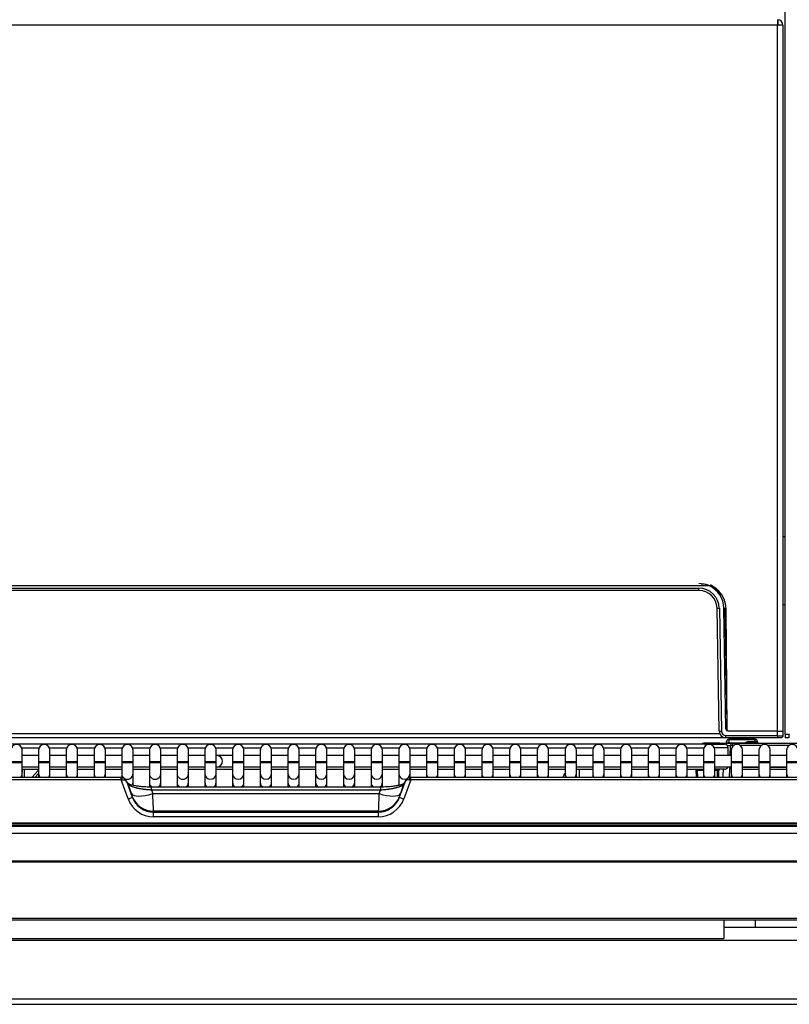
# Model space of a CAD drawing. Header units: millimetres. Extents: x 70 to 350, y 17 to 416.
# Tile 11 of 35: x 125 to 159, y 159 to 203. Entities that reach past the tile are written whole.
import ezdxf

# ---------------------------------------------------------------- set-up
doc = ezdxf.new("R2010")
doc.units = ezdxf.units.MM
for name, color, linetype in [('129.010_BODENWAN', 7, 'Continuous'), ('129.120_GRIFFMUL', 7, 'Continuous'), ('131.567_DECKEL_Z', 7, 'Continuous'), ('131.632_TROPFSCH', 7, 'Continuous'), ('131.752_TASSENRO', 7, 'Continuous'), ('143.523_FRONTBLE', 7, 'Continuous'), ('146.285_SATZSCHU', 7, 'Continuous'), ('146.813_CTS_CHAS', 7, 'Continuous'), ('Standard', 7, 'Continuous')]:
    doc.layers.add(name, color=color, linetype=linetype)

# ---------------------------------------------------------------- blocks, each defined once
blk = doc.blocks.new('SE')
at = {"layer": '129.010_BODENWAN', "color": 7, "linetype": 'Continuous'}
for p in [(156.317, 163.055), (97.517, 162.255)]:
    blk.add_line(p, (156.317, 162.255), dxfattribs=at)
at = {"layer": '129.120_GRIFFMUL', "color": 7, "linetype": 'Continuous'}
for p, q in [((155.677, 177.794), (98.167, 177.794)), ((98.628, 177.694), (155.216, 177.694)), ((155.216, 177.595), (98.628, 177.595)), ((155.216, 177.595), (155.216, 177.694)), ((156.162, 177.466), (156.161, 177.478)), ((156.11, 171.39), (156.016, 176.809)), ((156.116, 176.81), (156.21, 171.39)), ((156.408, 171.493), (156.316, 176.814)), ((156.361, 176.814), (156.447, 171.713)), ((156.215, 171.095), (97.629, 171.095)), ((97.713, 171.292), (156.131, 171.292)), ((156.215, 171.095), (156.215, 171.169)), ((156.376, 171.095), (156.215, 171.095)), ((156.41, 171.194), (158.679, 171.194)), ((156.41, 171.095), (156.41, 171.194)), ((158.679, 171.095), (156.41, 171.095)), ((158.682, 171.395), (156.508, 171.395)), ((158.679, 171.194), (158.682, 171.395)), ((158.679, 171.194), (158.679, 171.095)), ((158.819, 171.095), (158.679, 171.095)), ((158.682, 171.395), (158.922, 171.395)), ((158.922, 171.395), (158.919, 171.193))]:
    blk.add_line(p, q, dxfattribs=at)
for centre, radius, start, end in [((155.216, 176.795), 1.1, 65.2169, 90), ((155.216, 176.794), 0.9, 1, 90), ((155.216, 176.795), 0.8, 1, 90), ((155.216, 176.795), 1.1, 1, 65.2169), ((155.216, 176.794), 1.16, 43.2888, 64.0154), ((155.216, 176.794), 1.16, 35.3736, 39.6118), ((156.057, 178.746), 1.938, 268.7715, 271.7285), ((156.34, 177.589), 0.775, 268.1979, 271.5611), ((156.423, 173.108), 1.473, 269.3328, 271.2297), ((156.423, 173.213), 1.719, 269.5003, 271.0784), ((156.508, 171.495), 0.1, 181, 270), ((156.41, 171.395), 0.3, 181, 270), ((156.41, 171.394), 0.2, 181.0586, 269.9414), ((158.806, 175.337), 4.145, 268.2372, 271.5545)]:
    blk.add_arc(centre, radius, start, end, dxfattribs=at)
for centre, major_axis, ratio, start_param, end_param in [((156.162, 177.467), (0.0489, 0.0347), 0.014231, 3.141593, 4.702286), ((156.21, 171.392), (-0.1, -0.0017), 0.013088, 0, 1.570568)]:
    blk.add_ellipse(centre, major_axis=major_axis, ratio=ratio, start_param=start_param, end_param=end_param, dxfattribs=at)
for points, knots in [([(156.404, 171.754), (156.404, 171.739), (156.411, 171.723), (156.431, 171.704), (156.442, 171.698), (156.454, 171.696)], [0, 0, 0, 0, 0.5, 0.5, 0.8966208, 0.8966208, 0.8966208, 0.8966208]), ([(158.919, 171.193), (158.918, 171.167), (158.907, 171.142), (158.87, 171.106), (158.845, 171.095), (158.819, 171.095)], [0, 0, 0, 0, 0.5, 0.5, 1, 1, 1, 1])]:
    blk.add_open_spline(points, degree=3, knots=knots, dxfattribs=at)
at = {"layer": '131.567_DECKEL_Z', "color": 7, "linetype": 'Continuous'}
for p, q in [((155.503, 170.815), (117.212, 170.815)), ((125.346, 170.658), (126.114, 170.658)), ((126.568, 170.658), (127.336, 170.658)), ((127.79, 170.658), (128.558, 170.658)), ((129.012, 170.658), (129.78, 170.658)), ((130.234, 170.658), (131.002, 170.658)), ((131.456, 170.658), (132.224, 170.658)), ((132.678, 170.658), (133.446, 170.658)), ((133.9, 170.658), (134.668, 170.658)), ((135.122, 170.658), (135.89, 170.658)), ((136.344, 170.658), (137.112, 170.658)), ((137.566, 170.658), (138.334, 170.658)), ((138.788, 170.658), (139.556, 170.658)), ((140.01, 170.658), (140.778, 170.658)), ((141.232, 170.658), (142, 170.658)), ((142.454, 170.658), (143.222, 170.658)), ((143.676, 170.658), (144.444, 170.658)), ((144.898, 170.658), (145.666, 170.658)), ((146.12, 170.658), (146.888, 170.658)), ((147.342, 170.658), (148.11, 170.658)), ((148.564, 170.658), (149.332, 170.658)), ((149.786, 170.658), (150.554, 170.658)), ((151.008, 170.658), (151.776, 170.658)), ((152.23, 170.658), (152.998, 170.658)), ((153.452, 170.658), (154.22, 170.658)), ((154.674, 170.658), (155.442, 170.658)), ((155.014, 170.815), (155.014, 170.815)), ((155.503, 170.815), (156.342, 170.815)), ((155.503, 170.739), (155.503, 170.815)), ((156.508, 170.313), (156.502, 170.658)), ((125.369, 169.715), (126.091, 169.715)), ((125.372, 169.715), (125.369, 169.57)), ((125.465, 169.347), (125.472, 169.715)), ((126.591, 169.715), (127.313, 169.715)), ((127.813, 169.715), (128.535, 169.715)), ((129.035, 169.715), (129.757, 169.715)), ((130.257, 169.715), (130.979, 169.715)), ((131.479, 169.715), (132.201, 169.715)), ((132.701, 169.715), (133.423, 169.715)), ((133.923, 169.715), (134.645, 169.715)), ((135.145, 169.715), (135.867, 169.715)), ((136.367, 169.715), (137.089, 169.715)), ((137.589, 169.715), (138.311, 169.715)), ((138.811, 169.715), (139.533, 169.715)), ((140.033, 169.715), (140.755, 169.715)), ((141.255, 169.715), (141.977, 169.715)), ((142.477, 169.715), (143.199, 169.715)), ((143.699, 169.715), (144.421, 169.715)), ((144.921, 169.715), (145.643, 169.715)), ((146.143, 169.715), (146.865, 169.715)), ((147.365, 169.715), (148.087, 169.715)), ((148.587, 169.715), (149.309, 169.715)), ((149.809, 169.715), (150.531, 169.715)), ((151.031, 169.715), (151.753, 169.715)), ((152.253, 169.715), (152.975, 169.715)), ((153.475, 169.715), (154.197, 169.715)), ((154.697, 169.715), (155.419, 169.715)), ((155.104, 169.347), (155.098, 169.715)), ((155.159, 169.657), (155.159, 169.715)), ((156.351, 169.715), (155.926, 169.715)), ((156.038, 169.715), (156.038, 169.657)), ((125.787, 169.347), (126.091, 169.665)), ((125.922, 169.347), (126.091, 169.524)), ((155.419, 169.657), (155.159, 169.657)), ((155.164, 169.347), (155.159, 169.657)), ((156.038, 169.657), (155.919, 169.657)), ((156.032, 169.347), (156.038, 169.657)), ((156.092, 169.347), (156.098, 169.656))]:
    blk.add_line(p, q, dxfattribs=at)
for centre, radius, start, end in [((156.002, 101.876), 68.784, 89.58357, 90.08889), ((156.342, 170.655), 0.16, 1, 90), ((156.158, 169.655), 0.06, 90, 179), ((156.159, 169.653), 0.0624, 111.5444, 115.5336), ((156.351, 169.875), 0.16, 270, 336.9719), ((156.06, 169.201), 0.457, 85.2383, 92.761)]:
    blk.add_arc(centre, radius, start, end, dxfattribs=at)
blk.add_open_spline([(155.098, 169.715), (155.098, 169.709), (155.1, 169.688), (155.108, 169.663), (155.13, 169.657), (155.149, 169.657), (155.159, 169.657)], degree=3, knots=[0.159765, 0.159765, 0.159765, 0.159765, 0.25, 0.5, 0.75, 1, 1, 1, 1], dxfattribs=at)
at = {"layer": '131.632_TROPFSCH', "color": 7, "linetype": 'Continuous'}
for p, q in [((156.534, 171.032), (156.534, 171.01)), ((157.7, 171.032), (156.534, 171.032)), ((157.7, 171.032), (157.7, 171.01)), ((156.131, 170.855), (155.431, 170.855)), ((156.131, 170.855), (156.413, 170.855)), ((156.131, 170.816), (156.131, 170.855)), ((156.413, 170.855), (156.714, 170.855)), ((156.413, 170.855), (156.413, 170.796)), ((156.432, 170.855), (156.434, 170.924)), ((156.434, 170.924), (156.435, 170.935)), ((156.528, 170.855), (156.529, 170.876)), ((156.534, 171.01), (156.529, 170.876)), ((156.529, 170.876), (157.259, 170.876)), ((157.7, 171.01), (156.534, 171.01)), ((156.598, 170.313), (156.614, 170.759)), ((156.614, 170.759), (156.714, 170.755)), ((156.714, 170.755), (156.713, 170.728)), ((156.714, 170.855), (160.68, 170.855)), ((156.714, 170.755), (156.714, 170.855)), ((156.745, 170.755), (156.714, 170.755)), ((157.967, 170.755), (157.038, 170.755)), ((157.32, 170.885), (157.391, 170.885)), ((157.391, 170.926), (157.703, 170.926)), ((157.391, 170.915), (157.391, 170.926)), ((157.704, 170.915), (157.391, 170.915)), ((157.391, 170.915), (157.391, 170.885)), ((157.391, 170.885), (157.704, 170.885)), ((157.391, 170.855), (157.391, 170.885)), ((157.703, 170.926), (157.7, 171.01)), ((157.703, 170.926), (157.704, 170.915)), ((157.704, 170.915), (157.704, 170.885)), ((157.704, 170.885), (157.706, 170.855)), ((157.8, 170.924), (157.8, 170.935)), ((157.8, 170.924), (157.802, 170.855)), ((159.189, 170.755), (158.26, 170.755)), ((156.577, 169.709), (156.581, 169.81)), ((157.141, 169.805), (157.863, 169.805)), ((158.363, 169.805), (159.085, 169.805)), ((129.727, 169.347), (95.548, 169.347)), ((129.727, 169.242), (129.727, 169.347)), ((129.765, 169.345), (129.727, 169.347)), ((142.507, 169.347), (142.469, 169.345)), ((142.507, 169.242), (142.507, 169.347)), ((176.687, 169.347), (142.507, 169.347)), ((156.564, 169.347), (156.577, 169.709)), ((157.863, 169.705), (157.141, 169.705)), ((159.085, 169.705), (158.363, 169.705)), ((129.727, 169.242), (95.548, 169.242)), ((129.727, 169.242), (129.782, 169.25)), ((130.036, 168.403), (129.727, 169.242)), ((130.028, 169.087), (129.944, 169.225)), ((129.965, 169.183), (130.223, 168.482)), ((130.045, 169.052), (129.965, 169.183)), ((130.186, 168.637), (130.045, 169.052)), ((131.07, 168.794), (131.07, 168.926)), ((141.164, 168.926), (131.07, 168.926)), ((141.164, 168.926), (141.164, 168.794)), ((142.011, 168.482), (142.269, 169.183)), ((142.189, 169.052), (142.048, 168.637)), ((142.269, 169.183), (142.189, 169.052)), ((142.507, 169.242), (142.198, 168.403)), ((142.29, 169.225), (142.206, 169.087)), ((142.452, 169.25), (142.507, 169.242)), ((176.687, 169.242), (142.507, 169.242)), ((130.223, 168.482), (130.223, 168.508)), ((141.164, 168.794), (131.07, 168.794)), ((131.07, 168.794), (131.124, 168.637)), ((131.124, 168.637), (141.11, 168.637)), ((141.11, 168.637), (141.164, 168.794)), ((142.011, 168.508), (142.011, 168.482)), ((131.161, 167.865), (131.161, 167.822)), ((141.073, 167.865), (131.161, 167.865)), ((131.161, 167.822), (141.073, 167.822)), ((131.161, 167.615), (131.161, 167.822)), ((141.073, 167.615), (131.161, 167.615)), ((141.073, 167.822), (141.073, 167.865)), ((141.073, 167.822), (141.073, 167.615)), ((177.217, 167.339), (95.017, 167.339)), ((95.017, 167.314), (177.217, 167.314)), ((177.217, 167.227), (95.017, 167.227)), ((95.28, 167.209), (130.914, 167.209)), ((95.28, 167.209), (130.914, 167.209)), ((130.914, 167.209), (131.161, 167.208)), ((141.073, 167.209), (131.161, 167.209)), ((131.161, 167.208), (141.073, 167.208)), ((141.073, 167.208), (141.318, 167.209)), ((141.318, 167.209), (176.954, 167.209)), ((141.318, 167.209), (176.954, 167.209)), ((169.18, 166.875), (103.043, 166.875)), ((98.326, 165.673), (173.908, 165.673)), ((173.908, 165.621), (98.326, 165.621)), ((95.017, 163.143), (177.217, 163.143)), ((177.217, 163.055), (95.017, 163.055))]:
    blk.add_line(p, q, dxfattribs=at)
for centre, radius, start, end in [((156.534, 170.931), 0.0999, 89.7894, 178.1926), ((157.7, 170.931), 0.0999, 1.815, 90.2114), ((155.431, 170.755), 0.1, 90, 143.1301), ((156.529, 170.916), 0.0947, 86.6119, 174.7826), ((156.314, 182.184), 11.429, 270.7457, 271.5005), ((156.524, 170.782), 0.0948, 86.6291, 128.2093), ((156.714, 170.755), 0.1, 90, 178), ((157.248, 170.955), 0.1, 270, 315.573), ((157.547, 170.71), 0.332, 150.0478, 154.1691), ((157.391, 170.726), 0.2, 90, 131.1677), ((157.391, 170.815), 0.1, 90, 135.573), ((157.706, 170.916), 0.0948, 5.2471, 93.3669), ((157.709, 170.831), 0.0948, 14.8196, 93.3703), ((157.704, 170.815), 0.1, 23.5782, 90), ((179.302, 168.17), 23.066, 176.1601, 177.0752), ((156.288, 170.015), 0.3, 311.5072, 317.5227), ((156.677, 169.705), 0.1, 111.0401, 178), ((129.742, 169.123), 0.223, 39.0348, 84.1879), ((142.492, 169.123), 0.223, 95.8121, 140.9652), ((142.492, 169.107), 0.236, 121.9212, 135.3982), ((149.695, 169.215), 0.5, 140.5108, 164.7078), ((156.467, 119.037), 50.672, 89.8119, 89.8761), ((129.74, 169.104), 0.239, 30.5947, 42.6469), ((129.74, 169.104), 0.239, 19.2631, 30.5947), ((142.492, 169.107), 0.236, 149.7075, 161.1731), ((142.492, 169.107), 0.236, 137.5043, 149.7075), ((131.164, 168.823), 1, 199.9273, 269.8382), ((102.437, 166.873), 28.742, 1.9791, 3.5186), ((169.739, 166.875), 28.683, 176.4798, 178.0225), ((141.07, 168.823), 1, 270.1618, 340.0727), ((134.755, 167.238), 3.841, 180.4278, 180.434), ((134.882, 167.235), 3.721, 180.4085, 180.4154), ((137.38, 167.235), 3.694, 359.5816, 359.5885), ((137.245, 167.239), 4.074, 359.5713, 359.5772)]:
    blk.add_arc(centre, radius, start, end, dxfattribs=at)
for centre, major_axis, ratio, start_param, end_param in [((157.259, 170.966), (0.0658, -0.0753), 0.796326, 5.451069, 6.283185), ((149.945, 169.215), (0, -0.5), 0.000583, 1.837696, 3.141593), ((129.757, 169.246), (-0.007, -0.0998), 0.2542, 1.633039, 3.082939), ((142.478, 169.246), (0.007, -0.0998), 0.2542, 3.199371, 4.650146), ((129.857, 168.983), (-0.171, -0.103), 0.954308, 2.938383, 3.141593), ((142.377, 168.983), (0.171, -0.103), 0.954308, 3.141593, 3.344803), ((130.036, 168.413), (0.188, 0.069), 0.049122, 4.694309, 6.222768), ((130.149, 168.705), (0.073, -0.2), 0.056736, 0.153767, 1.200965), ((131.124, 168.979), (-0.946, -0.323), 0.325679, 0.063828, 1.460092), ((131.161, 168.85), (-1, 0), 0.984808, 0.354686, 1.570796), ((141.073, 168.85), (-1, 0), 0.984808, 1.570796, 2.786906), ((141.11, 168.979), (0.946, -0.323), 0.325679, 4.823094, 6.219357), ((142.085, 168.705), (-0.073, -0.2), 0.056736, -1.200965, -0.153767), ((142.198, 168.413), (-0.188, 0.069), 0.049122, 0.060417, 1.588876), ((131.161, 168.822), (0, 1.207), 0.993908, 1.925483, 3.141593), ((141.073, 168.822), (0, -1.207), 0.993908, 0, 1.21611)]:
    blk.add_ellipse(centre, major_axis=major_axis, ratio=ratio, start_param=start_param, end_param=end_param, dxfattribs=at)
for points, knots in [([(157.704, 170.885), (157.709, 170.885), (157.718, 170.885), (157.733, 170.883), (157.747, 170.879), (157.761, 170.874), (157.774, 170.867), (157.782, 170.86), (157.786, 170.856), (157.786, 170.856)], [0, 0, 0, 0, 0.0949506, 0.1894701, 0.2868689, 0.3898075, 0.5001512, 0.6172389, 0.6308829, 0.6308829, 0.6308829, 0.6308829]), ([(129.782, 169.25), (129.803, 169.253), (129.843, 169.254), (129.916, 169.239), (129.953, 169.208), (129.965, 169.183)], [0, 0, 0, 0, 0.25, 0.5, 1, 1, 1, 1]), ([(131.07, 168.925), (130.977, 168.927), (130.825, 168.929), (130.595, 168.947), (130.406, 168.972), (130.216, 169.01), (130.063, 169.061), (130.036, 169.082), (130.024, 169.093)], [0, 0, 0, 0, 0.16192, 0.313244, 0.453282, 0.582301, 0.809346, 1, 1, 1, 1]), ([(131.07, 168.794), (131.054, 168.795), (131.023, 168.797), (130.976, 168.8), (130.93, 168.803), (130.885, 168.807), (130.842, 168.812), (130.799, 168.816), (130.758, 168.821), (130.718, 168.826), (130.679, 168.832), (130.642, 168.837), (130.605, 168.843), (130.571, 168.849), (130.537, 168.855), (130.505, 168.862), (130.475, 168.868), (130.445, 168.875), (130.417, 168.881), (130.375, 168.891), (130.321, 168.906), (130.26, 168.925), (130.205, 168.945), (130.157, 168.966), (130.117, 168.987), (130.085, 169.009), (130.06, 169.03), (130.05, 169.044), (130.045, 169.052)], [0, 0, 0, 0, 0.033311, 0.066032, 0.098163, 0.129706, 0.160663, 0.191034, 0.220821, 0.250025, 0.278649, 0.306693, 0.33416, 0.361052, 0.38737, 0.413118, 0.438296, 0.462908, 0.486957, 0.510445, 0.574079, 0.63689, 0.698937, 0.760284, 0.820996, 0.88114, 0.940784, 1, 1, 1, 1]), ([(142.21, 169.093), (142.203, 169.086), (142.186, 169.071), (142.061, 169.022), (141.887, 168.982), (141.694, 168.953), (141.443, 168.93), (141.271, 168.927), (141.164, 168.925)], [0, 0, 0, 0, 0.152793, 0.365157, 0.496266, 0.645166, 0.81314, 1, 1, 1, 1]), ([(142.189, 169.052), (142.187, 169.048), (142.182, 169.041), (142.173, 169.03), (142.162, 169.02), (142.148, 169.009), (142.133, 168.998), (142.116, 168.987), (142.097, 168.977), (142.076, 168.966), (142.053, 168.956), (142.029, 168.946), (142.002, 168.935), (141.974, 168.926), (141.944, 168.916), (141.912, 168.906), (141.879, 168.897), (141.838, 168.886), (141.789, 168.874), (141.729, 168.861), (141.663, 168.849), (141.592, 168.837), (141.516, 168.826), (141.434, 168.816), (141.348, 168.807), (141.257, 168.799), (141.195, 168.796), (141.164, 168.794)], [0, 0, 0, 0, 0.029559, 0.059216, 0.088982, 0.118865, 0.148874, 0.179017, 0.209304, 0.239741, 0.270339, 0.301105, 0.332046, 0.363172, 0.394489, 0.426006, 0.457729, 0.489667, 0.537179, 0.586948, 0.638995, 0.693338, 0.749994, 0.808976, 0.870297, 0.933969, 1, 1, 1, 1]), ([(142.452, 169.25), (142.446, 169.251), (142.435, 169.252), (142.419, 169.253), (142.402, 169.253), (142.385, 169.252), (142.369, 169.249), (142.353, 169.246), (142.336, 169.24), (142.319, 169.232), (142.3, 169.221), (142.281, 169.205), (142.273, 169.191), (142.269, 169.183)], [0, 0, 0, 0, 0.060153, 0.12263, 0.187591, 0.255173, 0.325501, 0.398686, 0.474825, 0.571502, 0.691219, 0.834041, 1, 1, 1, 1])]:
    blk.add_open_spline(points, degree=3, knots=knots, dxfattribs=at)
for points in [[(130.914, 167.209), (130.997, 167.209), (131.079, 167.209), (131.161, 167.209)], [(141.073, 167.209), (141.155, 167.209), (141.236, 167.209), (141.318, 167.209)]]:
    blk.add_open_spline(points, degree=3, dxfattribs=at)
at = {"layer": '131.752_TASSENRO', "color": 7, "linetype": 'Continuous'}
for p, q in [((125.369, 170.053), (125.369, 170.553)), ((126.091, 170.313), (125.369, 170.313)), ((126.091, 170.553), (126.091, 170.053)), ((126.591, 170.053), (126.591, 170.553)), ((127.313, 170.313), (126.591, 170.313)), ((127.313, 170.553), (127.313, 170.053)), ((127.813, 170.053), (127.813, 170.553)), ((128.535, 170.313), (127.813, 170.313)), ((128.535, 170.553), (128.535, 170.053)), ((129.035, 170.053), (129.035, 170.553)), ((129.757, 170.313), (129.035, 170.313)), ((129.757, 170.553), (129.757, 170.053)), ((130.257, 170.053), (130.257, 170.553)), ((130.979, 170.313), (130.257, 170.313)), ((130.979, 170.553), (130.979, 170.053)), ((131.479, 170.053), (131.479, 170.553)), ((132.201, 170.313), (131.479, 170.313)), ((132.201, 170.553), (132.201, 170.053)), ((132.701, 170.053), (132.701, 170.553)), ((133.423, 170.313), (132.701, 170.313)), ((133.423, 170.553), (133.423, 170.053)), ((133.923, 170.053), (133.923, 170.553)), ((133.951, 170.313), (133.923, 170.313)), ((134.645, 170.313), (133.951, 170.313)), ((134.645, 170.553), (134.645, 170.053)), ((135.145, 170.053), (135.145, 170.553)), ((135.867, 170.313), (135.145, 170.313)), ((135.867, 170.553), (135.867, 170.053)), ((136.367, 170.053), (136.367, 170.553)), ((137.089, 170.313), (136.367, 170.313)), ((137.089, 170.553), (137.089, 170.053)), ((137.589, 170.053), (137.589, 170.553)), ((138.311, 170.313), (137.589, 170.313)), ((138.311, 170.553), (138.311, 170.053)), ((138.811, 170.053), (138.811, 170.553)), ((139.533, 170.313), (138.811, 170.313)), ((139.533, 170.553), (139.533, 170.053)), ((140.033, 170.053), (140.033, 170.553)), ((140.755, 170.313), (140.033, 170.313)), ((140.755, 170.553), (140.755, 170.053)), ((141.255, 170.053), (141.255, 170.553)), ((141.977, 170.313), (141.255, 170.313)), ((141.977, 170.553), (141.977, 170.053)), ((142.477, 170.053), (142.477, 170.553)), ((143.199, 170.313), (142.477, 170.313)), ((143.199, 170.553), (143.199, 170.053)), ((143.699, 170.053), (143.699, 170.553)), ((144.421, 170.313), (143.699, 170.313)), ((144.421, 170.553), (144.421, 170.053)), ((144.921, 170.053), (144.921, 170.553)), ((145.643, 170.313), (144.921, 170.313)), ((145.643, 170.553), (145.643, 170.053)), ((146.143, 170.053), (146.143, 170.553)), ((146.865, 170.313), (146.143, 170.313)), ((146.865, 170.553), (146.865, 170.053)), ((147.365, 170.053), (147.365, 170.553)), ((148.087, 170.313), (147.365, 170.313)), ((148.087, 170.553), (148.087, 170.053)), ((148.587, 170.053), (148.587, 170.553)), ((149.309, 170.313), (148.587, 170.313)), ((149.309, 170.553), (149.309, 170.053)), ((149.809, 170.053), (149.809, 170.553)), ((150.531, 170.313), (149.809, 170.313)), ((150.531, 170.553), (150.531, 170.053)), ((151.031, 170.053), (151.031, 170.553)), ((151.753, 170.313), (151.031, 170.313)), ((151.753, 170.553), (151.753, 170.053)), ((152.253, 170.053), (152.253, 170.553)), ((152.975, 170.313), (152.253, 170.313)), ((152.975, 170.553), (152.975, 170.053)), ((153.475, 170.053), (153.475, 170.553)), ((154.197, 170.313), (153.475, 170.313)), ((154.197, 170.553), (154.197, 170.053)), ((154.697, 170.053), (154.697, 170.553)), ((155.419, 170.313), (154.697, 170.313)), ((155.419, 170.553), (155.419, 170.053)), ((155.919, 170.053), (155.919, 170.553)), ((156.641, 170.313), (155.919, 170.313)), ((156.641, 170.553), (156.641, 170.053)), ((157.141, 170.053), (157.141, 170.553)), ((157.863, 170.313), (157.141, 170.313)), ((157.863, 170.553), (157.863, 170.053)), ((158.363, 170.053), (158.363, 170.553)), ((159.085, 170.313), (158.363, 170.313)), ((159.085, 170.553), (159.085, 170.053)), ((124.869, 170.053), (125.369, 170.053)), ((124.869, 170.013), (125.369, 170.013)), ((125.369, 170.013), (125.369, 170.053)), ((125.369, 169.52), (125.369, 170.013)), ((125.369, 169.813), (126.091, 169.813)), ((126.091, 170.053), (126.591, 170.053)), ((126.091, 170.053), (126.091, 170.013)), ((126.091, 170.013), (126.591, 170.013)), ((126.091, 170.013), (126.091, 169.52)), ((126.591, 170.013), (126.591, 170.053)), ((126.591, 169.52), (126.591, 170.013)), ((126.591, 169.813), (127.313, 169.813)), ((127.313, 170.053), (127.813, 170.053)), ((127.313, 170.053), (127.313, 170.013)), ((127.313, 170.013), (127.813, 170.013)), ((127.313, 170.013), (127.313, 169.52)), ((127.813, 170.013), (127.813, 170.053)), ((127.813, 169.52), (127.813, 170.013)), ((127.813, 169.813), (128.535, 169.813)), ((128.535, 170.053), (129.035, 170.053)), ((128.535, 170.053), (128.535, 170.013)), ((128.535, 170.013), (129.035, 170.013)), ((128.535, 170.013), (128.535, 169.52)), ((129.035, 170.013), (129.035, 170.053)), ((129.035, 169.52), (129.035, 170.013)), ((129.035, 169.813), (129.757, 169.813)), ((129.757, 170.053), (130.257, 170.053)), ((129.757, 170.053), (129.757, 170.013)), ((129.757, 170.013), (130.257, 170.013)), ((129.757, 170.013), (129.757, 169.52)), ((130.257, 170.013), (130.257, 170.053)), ((130.257, 169.52), (130.257, 170.013)), ((130.257, 169.813), (130.979, 169.813)), ((130.979, 170.053), (131.479, 170.053)), ((130.979, 170.053), (130.979, 170.013)), ((130.979, 170.013), (131.479, 170.013)), ((130.979, 170.013), (130.979, 169.52)), ((131.479, 170.013), (131.479, 170.053)), ((131.479, 169.52), (131.479, 170.013)), ((131.479, 169.813), (132.201, 169.813)), ((132.201, 170.053), (132.701, 170.053)), ((132.201, 170.053), (132.201, 170.013)), ((132.201, 170.013), (132.701, 170.013)), ((132.201, 170.013), (132.201, 169.52)), ((132.701, 170.013), (132.701, 170.053)), ((132.701, 169.52), (132.701, 170.013)), ((132.701, 169.813), (133.423, 169.813)), ((133.423, 170.053), (133.923, 170.053)), ((133.423, 170.053), (133.423, 170.013)), ((133.423, 170.013), (133.923, 170.013)), ((133.423, 170.013), (133.423, 169.52)), ((133.923, 170.013), (133.923, 170.053)), ((133.923, 169.52), (133.923, 170.013)), ((133.923, 169.813), (133.951, 169.813)), ((133.951, 169.813), (134.645, 169.813)), ((134.645, 170.053), (135.145, 170.053)), ((134.645, 170.053), (134.645, 170.013)), ((134.645, 170.013), (135.145, 170.013)), ((134.645, 170.013), (134.645, 169.52)), ((135.145, 170.013), (135.145, 170.053)), ((135.145, 169.52), (135.145, 170.013)), ((135.145, 169.813), (135.867, 169.813)), ((135.867, 170.053), (136.367, 170.053)), ((135.867, 170.053), (135.867, 170.013)), ((135.867, 170.013), (136.367, 170.013)), ((135.867, 170.013), (135.867, 169.52)), ((136.367, 170.013), (136.367, 170.053)), ((136.367, 169.52), (136.367, 170.013)), ((136.367, 169.813), (137.089, 169.813)), ((137.089, 170.053), (137.589, 170.053)), ((137.089, 170.053), (137.089, 170.013)), ((137.089, 170.013), (137.589, 170.013)), ((137.089, 170.013), (137.089, 169.52)), ((137.589, 170.013), (137.589, 170.053)), ((137.589, 169.52), (137.589, 170.013)), ((137.589, 169.813), (138.311, 169.813)), ((138.311, 170.053), (138.811, 170.053)), ((138.311, 170.053), (138.311, 170.013)), ((138.311, 170.013), (138.811, 170.013)), ((138.311, 170.013), (138.311, 169.52)), ((138.811, 170.013), (138.811, 170.053)), ((138.811, 169.52), (138.811, 170.013)), ((138.811, 169.813), (139.533, 169.813)), ((139.533, 170.053), (140.033, 170.053)), ((139.533, 170.053), (139.533, 170.013)), ((139.533, 170.013), (140.033, 170.013)), ((139.533, 170.013), (139.533, 169.52)), ((140.033, 170.013), (140.033, 170.053)), ((140.033, 169.52), (140.033, 170.013)), ((140.033, 169.813), (140.755, 169.813)), ((140.755, 170.053), (141.255, 170.053)), ((140.755, 170.053), (140.755, 170.013)), ((140.755, 170.013), (141.255, 170.013)), ((140.755, 170.013), (140.755, 169.52)), ((141.255, 170.013), (141.255, 170.053)), ((141.255, 169.52), (141.255, 170.013)), ((141.255, 169.813), (141.977, 169.813)), ((141.977, 170.053), (142.477, 170.053)), ((141.977, 170.053), (141.977, 170.013)), ((141.977, 170.013), (142.477, 170.013)), ((141.977, 170.013), (141.977, 169.52)), ((142.477, 170.013), (142.477, 170.053)), ((142.477, 169.52), (142.477, 170.013)), ((142.477, 169.813), (143.199, 169.813)), ((143.199, 170.053), (143.699, 170.053)), ((143.199, 170.053), (143.199, 170.013)), ((143.199, 170.013), (143.699, 170.013)), ((143.199, 170.013), (143.199, 169.52)), ((143.699, 170.013), (143.699, 170.053)), ((143.699, 169.52), (143.699, 170.013)), ((143.699, 169.813), (144.421, 169.813)), ((144.421, 170.053), (144.921, 170.053)), ((144.421, 170.053), (144.421, 170.013)), ((144.421, 170.013), (144.921, 170.013)), ((144.421, 170.013), (144.421, 169.52)), ((144.921, 170.013), (144.921, 170.053)), ((144.921, 169.52), (144.921, 170.013)), ((144.921, 169.813), (145.643, 169.813)), ((145.643, 170.053), (146.143, 170.053)), ((145.643, 170.053), (145.643, 170.013)), ((145.643, 170.013), (146.143, 170.013)), ((145.643, 170.013), (145.643, 169.52)), ((146.143, 170.013), (146.143, 170.053)), ((146.143, 169.52), (146.143, 170.013)), ((146.143, 169.813), (146.865, 169.813)), ((146.865, 170.053), (147.365, 170.053)), ((146.865, 170.053), (146.865, 170.013)), ((146.865, 170.013), (147.365, 170.013)), ((146.865, 170.013), (146.865, 169.52)), ((147.365, 170.013), (147.365, 170.053)), ((147.365, 169.52), (147.365, 170.013)), ((147.365, 169.813), (148.087, 169.813)), ((148.087, 170.053), (148.587, 170.053)), ((148.087, 170.053), (148.087, 170.013)), ((148.087, 170.013), (148.587, 170.013)), ((148.087, 170.013), (148.087, 169.52)), ((148.587, 170.013), (148.587, 170.053)), ((148.587, 169.52), (148.587, 170.013)), ((148.587, 169.813), (149.309, 169.813)), ((149.309, 170.053), (149.809, 170.053)), ((149.309, 170.053), (149.309, 170.013)), ((149.309, 170.013), (149.809, 170.013)), ((149.309, 170.013), (149.309, 169.52)), ((149.809, 170.013), (149.809, 170.053)), ((149.809, 169.52), (149.809, 170.013)), ((149.809, 169.813), (150.531, 169.813)), ((150.531, 170.053), (151.031, 170.053)), ((150.531, 170.053), (150.531, 170.013)), ((150.531, 170.013), (151.031, 170.013)), ((150.531, 170.013), (150.531, 169.52)), ((151.031, 170.013), (151.031, 170.053)), ((151.031, 169.52), (151.031, 170.013)), ((151.031, 169.813), (151.753, 169.813)), ((151.753, 170.053), (152.253, 170.053)), ((151.753, 170.053), (151.753, 170.013)), ((151.753, 170.013), (152.253, 170.013)), ((151.753, 170.013), (151.753, 169.52)), ((152.253, 170.013), (152.253, 170.053)), ((152.253, 169.52), (152.253, 170.013)), ((152.253, 169.813), (152.975, 169.813)), ((152.975, 170.053), (153.475, 170.053)), ((152.975, 170.053), (152.975, 170.013)), ((152.975, 170.013), (153.475, 170.013)), ((152.975, 170.013), (152.975, 169.52)), ((153.475, 170.013), (153.475, 170.053)), ((153.475, 169.52), (153.475, 170.013)), ((153.475, 169.813), (154.197, 169.813)), ((154.197, 170.053), (154.697, 170.053)), ((154.197, 170.053), (154.197, 170.013)), ((154.197, 170.013), (154.697, 170.013)), ((154.197, 170.013), (154.197, 169.52)), ((154.697, 170.013), (154.697, 170.053)), ((154.697, 169.52), (154.697, 170.013)), ((154.697, 169.813), (155.419, 169.813)), ((155.419, 170.053), (155.919, 170.053)), ((155.419, 170.053), (155.419, 170.013)), ((155.419, 170.013), (155.919, 170.013)), ((155.419, 170.013), (155.419, 169.52)), ((155.919, 170.013), (155.919, 170.053)), ((155.919, 169.52), (155.919, 170.013)), ((155.919, 169.813), (156.641, 169.813)), ((156.641, 170.053), (157.141, 170.053)), ((156.641, 170.053), (156.641, 170.013)), ((156.641, 170.013), (157.141, 170.013)), ((156.641, 170.013), (156.641, 169.52)), ((157.141, 170.013), (157.141, 170.053)), ((157.141, 169.52), (157.141, 170.013)), ((157.141, 169.813), (157.863, 169.813)), ((157.863, 170.053), (158.363, 170.053)), ((157.863, 170.053), (157.863, 170.013)), ((157.863, 170.013), (158.363, 170.013)), ((157.863, 170.013), (157.863, 169.52)), ((158.363, 170.013), (158.363, 170.053)), ((158.363, 169.52), (158.363, 170.013)), ((158.363, 169.813), (159.085, 169.813)), ((159.085, 170.053), (159.585, 170.053)), ((159.085, 170.053), (159.085, 170.013)), ((159.085, 170.013), (159.585, 170.013)), ((159.085, 170.013), (159.085, 169.52)), ((125.369, 169.347), (125.369, 169.52)), ((126.091, 169.52), (126.091, 169.347)), ((126.591, 169.347), (126.591, 169.52)), ((127.313, 169.52), (127.313, 169.347)), ((127.813, 169.347), (127.813, 169.52)), ((128.535, 169.52), (128.535, 169.347)), ((129.035, 169.347), (129.035, 169.52)), ((129.757, 169.52), (129.757, 169.346)), ((130.257, 169.137), (130.257, 169.52)), ((130.979, 169.52), (130.979, 169.137)), ((131.479, 169.137), (131.479, 169.52)), ((132.201, 169.52), (132.201, 169.137)), ((132.701, 169.137), (132.701, 169.52)), ((133.423, 169.52), (133.423, 169.137)), ((133.923, 169.137), (133.923, 169.52)), ((134.645, 169.52), (134.645, 169.137)), ((135.145, 169.137), (135.145, 169.52)), ((135.867, 169.52), (135.867, 169.137)), ((136.367, 169.137), (136.367, 169.52)), ((137.089, 169.52), (137.089, 169.137)), ((137.589, 169.137), (137.589, 169.52)), ((138.311, 169.52), (138.311, 169.137)), ((138.811, 169.137), (138.811, 169.52)), ((139.533, 169.52), (139.533, 169.137)), ((140.033, 169.137), (140.033, 169.52)), ((140.755, 169.52), (140.755, 169.137)), ((141.255, 169.137), (141.255, 169.52)), ((141.977, 169.52), (141.977, 169.137)), ((142.477, 169.346), (142.477, 169.52)), ((143.199, 169.52), (143.199, 169.347)), ((143.699, 169.347), (143.699, 169.52)), ((144.421, 169.52), (144.421, 169.347)), ((144.921, 169.347), (144.921, 169.52)), ((145.643, 169.52), (145.643, 169.347)), ((146.143, 169.347), (146.143, 169.52)), ((146.865, 169.52), (146.865, 169.347)), ((147.365, 169.347), (147.365, 169.52)), ((148.087, 169.52), (148.087, 169.347)), ((148.587, 169.347), (148.587, 169.52)), ((149.309, 169.52), (149.309, 169.347)), ((149.809, 169.347), (149.809, 169.52)), ((150.531, 169.52), (150.531, 169.347)), ((151.031, 169.347), (151.031, 169.52)), ((151.753, 169.52), (151.753, 169.347)), ((152.253, 169.347), (152.253, 169.52)), ((152.975, 169.52), (152.975, 169.347)), ((153.475, 169.347), (153.475, 169.52)), ((154.197, 169.52), (154.197, 169.347)), ((154.697, 169.347), (154.697, 169.52)), ((155.419, 169.52), (155.419, 169.347)), ((155.919, 169.347), (155.919, 169.52)), ((156.641, 169.52), (156.641, 169.347)), ((157.141, 169.347), (157.141, 169.52)), ((157.863, 169.52), (157.863, 169.347)), ((158.363, 169.347), (158.363, 169.52)), ((159.085, 169.52), (159.085, 169.347)), ((130.257, 169.005), (130.257, 169.137)), ((130.979, 169.137), (130.979, 168.933)), ((131.479, 168.926), (131.479, 169.137)), ((132.201, 169.137), (132.201, 168.926)), ((132.701, 168.926), (132.701, 169.137)), ((133.423, 169.137), (133.423, 168.926)), ((133.923, 168.926), (133.923, 169.137)), ((134.645, 169.137), (134.645, 168.926)), ((135.145, 168.926), (135.145, 169.137)), ((135.867, 169.137), (135.867, 168.926)), ((136.367, 168.926), (136.367, 169.137)), ((137.089, 169.137), (137.089, 168.926)), ((137.589, 168.926), (137.589, 169.137)), ((138.311, 169.137), (138.311, 168.926)), ((138.811, 168.926), (138.811, 169.137)), ((139.533, 169.137), (139.533, 168.926)), ((140.033, 168.926), (140.033, 169.137)), ((140.755, 169.137), (140.755, 168.926)), ((141.255, 168.934), (141.255, 169.137)), ((141.977, 169.137), (141.977, 169.008))]:
    blk.add_line(p, q, dxfattribs=at)
for centre, start, end in [((125.119, 170.553), 0, 180), ((126.341, 170.553), 0, 180), ((127.563, 170.553), 0, 180), ((128.785, 170.553), 0, 180), ((130.007, 170.553), 0, 180), ((131.229, 170.553), 0, 180), ((132.451, 170.553), 0, 180), ((133.673, 170.553), 0, 180), ((134.895, 170.553), 0, 180), ((136.117, 170.553), 0, 180), ((137.339, 170.553), 0, 180), ((138.561, 170.553), 0, 180), ((139.783, 170.553), 0, 180), ((141.005, 170.553), 0, 180), ((142.227, 170.553), 0, 180), ((143.449, 170.553), 0, 180), ((144.671, 170.553), 0, 180), ((145.893, 170.553), 0, 180), ((147.115, 170.553), 0, 180), ((148.337, 170.553), 0, 180), ((149.559, 170.553), 0, 180), ((150.781, 170.553), 0, 180), ((152.003, 170.553), 0, 180), ((153.225, 170.553), 0, 180), ((154.447, 170.553), 0, 180), ((155.669, 170.553), 0, 180), ((156.891, 170.553), 0, 180), ((158.113, 170.553), 0, 180), ((159.335, 170.553), 0, 180), ((133.951, 170.063), 270, 90)]:
    blk.add_arc(centre, 0.25, start, end, dxfattribs=at)
for centre, major_axis, start_param, end_param in [((125.119, 169.52), (-0.25, 0), 2.361666, 3.141593), ((126.341, 169.52), (-0.25, 0), 0, 0.779927), ((126.341, 169.52), (-0.25, 0), 2.361666, 3.141593), ((127.563, 169.52), (0.25, 0), 3.141593, 3.921519), ((127.563, 169.52), (0.25, 0), 5.503259, 6.283185), ((128.785, 169.52), (-0.25, 0), 0, 0.779927), ((128.785, 169.52), (-0.25, 0), 2.361666, 3.141593), ((130.007, 169.52), (-0.25, 0), 0, 3.141593), ((131.229, 169.52), (-0.25, 0), 0, 3.141593), ((132.451, 169.52), (-0.25, 0), 0, 3.141593), ((133.673, 169.52), (0.25, 0), 3.141593, 6.283185), ((134.895, 169.52), (0.25, 0), 3.141593, 6.283185), ((136.117, 169.52), (0.25, 0), 3.141593, 6.283185), ((137.339, 169.52), (0.25, 0), 3.141593, 6.283185), ((138.561, 169.52), (0.25, 0), 3.141593, 6.283185), ((139.783, 169.52), (0.25, 0), 3.141593, 6.283185), ((141.005, 169.52), (0.25, 0), 3.141593, 6.283185), ((142.227, 169.52), (0.25, 0), 3.141593, 6.283185), ((143.449, 169.52), (0.25, 0), 3.141593, 3.921519), ((143.449, 169.52), (0.25, 0), 5.503259, 6.283185), ((144.671, 169.52), (0.25, 0), 3.141593, 3.921519), ((144.671, 169.52), (0.25, 0), 5.503259, 6.283185), ((145.893, 169.52), (0.25, 0), 3.141593, 3.921519), ((145.893, 169.52), (0.25, 0), 5.503259, 6.283185), ((147.115, 169.52), (0.25, 0), 3.141593, 3.921519), ((147.115, 169.52), (0.25, 0), 5.503259, 6.283185), ((148.337, 169.52), (0.25, 0), 3.141593, 3.921519), ((148.337, 169.52), (0.25, 0), 5.503259, 6.283185), ((149.559, 169.52), (0.25, 0), 3.141593, 3.921519), ((149.559, 169.52), (0.25, 0), 5.503259, 6.283185), ((150.781, 169.52), (0.25, 0), 3.141593, 3.921519), ((150.781, 169.52), (0.25, 0), 5.503259, 6.283185), ((152.003, 169.52), (-0.25, 0), 0, 0.779927), ((152.003, 169.52), (-0.25, 0), 2.361666, 3.141593), ((153.225, 169.52), (0.25, 0), 3.141593, 3.921519), ((153.225, 169.52), (0.25, 0), 5.503259, 6.283185), ((154.447, 169.52), (0.25, 0), 3.141593, 3.921519), ((154.447, 169.52), (0.25, 0), 5.503259, 6.283185), ((155.669, 169.52), (0.25, 0), 3.141593, 3.921519), ((155.669, 169.52), (0.25, 0), 5.503259, 6.283185), ((156.891, 169.52), (0.25, 0), 3.141593, 3.921519), ((156.891, 169.52), (0.25, 0), 5.503259, 6.283185), ((158.113, 169.52), (0.25, 0), 3.141593, 3.921519), ((158.113, 169.52), (0.25, 0), 5.503259, 6.283185), ((159.335, 169.52), (0.25, 0), 3.141593, 3.921519), ((130.007, 169.137), (0.25, 0), 5.756606, 6.283185), ((131.229, 169.137), (-0.25, 0), 0, 1.0317), ((131.229, 169.137), (-0.25, 0), 2.109893, 3.141593), ((132.451, 169.137), (-0.25, 0), 0, 1.0317), ((132.451, 169.137), (-0.25, 0), 2.109893, 3.141593), ((133.673, 169.137), (-0.25, 0), 0, 1.0317), ((133.673, 169.137), (-0.25, 0), 2.109893, 3.141593), ((134.895, 169.137), (-0.25, 0), 0, 1.0317), ((134.895, 169.137), (-0.25, 0), 2.109893, 3.141593), ((136.117, 169.137), (-0.25, 0), 0, 1.0317), ((136.117, 169.137), (-0.25, 0), 2.109893, 3.141593), ((137.339, 169.137), (-0.25, 0), 0, 1.0317), ((137.339, 169.137), (-0.25, 0), 2.109893, 3.141593), ((138.561, 169.137), (-0.25, 0), 0, 1.0317), ((138.561, 169.137), (-0.25, 0), 2.109893, 3.141593), ((139.783, 169.137), (0.25, 0), 3.141593, 4.173292), ((139.783, 169.137), (0.25, 0), 5.251486, 6.283185), ((141.005, 169.137), (0.25, 0), 3.141593, 4.173292), ((141.005, 169.137), (0.25, 0), 5.251486, 6.283185), ((142.227, 169.137), (0.25, 0), 3.141593, 3.677442)]:
    blk.add_ellipse(centre, major_axis=major_axis, ratio=0.984808, start_param=start_param, end_param=end_param, dxfattribs=at)
at = {"layer": '143.523_FRONTBLE', "color": 7, "linetype": 'Continuous'}
for p, q in [((159.017, 171.255), (159.017, 248.055)), ((159.017, 179.955), (158.917, 179.955)), ((159.017, 176.955), (158.917, 176.955)), ((159.017, 171.255), (159.217, 171.255)), ((159.017, 171.255), (159.017, 171.095)), ((159.177, 171.095), (159.017, 171.095)), ((159.177, 171.255), (159.177, 171.095))]:
    blk.add_line(p, q, dxfattribs=at)
at = {"layer": '146.285_SATZSCHU', "color": 7, "linetype": 'Continuous'}
for p, q in [((158.677, 202.755), (158.677, 202.515)), ((158.697, 202.754), (158.697, 202.55)), ((158.677, 202.515), (95.157, 202.515)), ((158.917, 202.515), (158.677, 202.515)), ((158.677, 171.395), (158.677, 202.515)), ((158.917, 202.515), (158.917, 171.395)), ((156.456, 171.454), (156.415, 176.784))]:
    blk.add_line(p, q, dxfattribs=at)
for centre, radius, start, end in [((158.677, 202.515), 0.24, 0, 85.2198), ((158.677, 202.515), 0.04, 60, 90), ((158.677, 202.515), 0.04, 0, 60), ((155.315, 176.775), 1.1, 0.4394, 90), ((156.556, 171.455), 0.1, 180.4394, 211.9552)]:
    blk.add_arc(centre, radius, start, end, dxfattribs=at)
at = {"layer": '146.813_CTS_CHAS', "color": 7, "linetype": 'Continuous'}
for p, q in [((157.717, 162.755), (157.717, 163.055)), ((156.317, 162.755), (157.717, 162.755)), ((156.317, 162.754), (160.777, 162.754)), ((173.517, 162.167), (98.717, 162.167)), ((104.361, 159.599), (167.873, 159.599)), ((104.497, 159.351), (167.737, 159.351))]:
    blk.add_line(p, q, dxfattribs=at)

msp = doc.modelspace()

# ---------------------------------------------------------------- block references
at = {"layer": 'Standard'}
msp.add_blockref('SE', (0, 0), dxfattribs=at)

doc.saveas('drawing.dxf')
